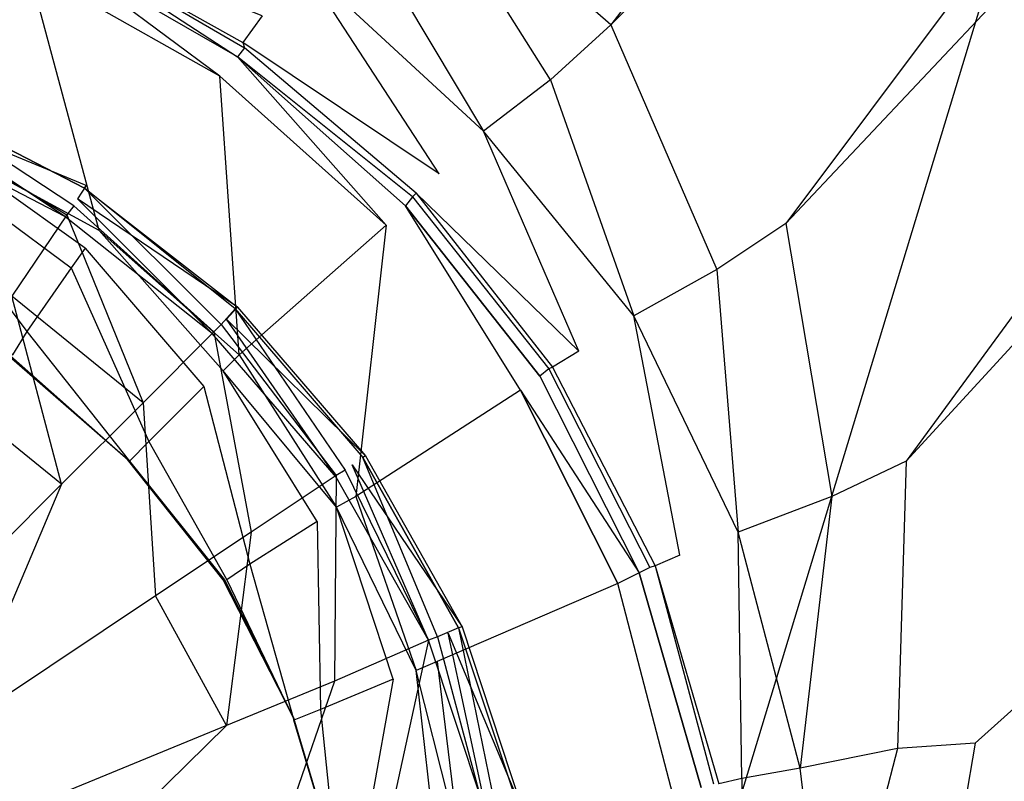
# Model space of a CAD drawing. Extents: x 0 to 1.4, y -0.9 to 0.
# Tile 13 of 18: x 0.7273 to 0.7829, y -0.4371 to -0.3942. Entities that reach past the tile are written whole.
import ezdxf

# ---------------------------------------------------------------- set-up
doc = ezdxf.new("R2010")
doc.units = 0
doc.layers.add('L0_ABLAUF_INF_0___REPLACEMTFORE', color=7, linetype='CONTINUOUS')
doc.layers.add('L1_WANNE_0_N_6231S4____REPLACEM', color=7, linetype='CONTINUOUS')

msp = doc.modelspace()

# ---------------------------------------------------------------- linework, layer by layer
at = {"layer": 'L0_ABLAUF_INF_0___REPLACEMTFORE', "color": 8}
for points, invisible_edges in [([(0.73039, -0.40465, 0.02504), (0.721289, -0.39865, 0.024191), (0.720889, -0.39965, 0.02504), (0.73039, -0.40465, 0.02504)], 14), ([(0.731088, -0.403504, 0.02297), (0.720989, -0.39935, 0.021751), (0.721344, -0.398506, 0.02297), (0.731088, -0.403504, 0.02297)], 14), ([(0.721289, -0.39865, 0.024191), (0.73099, -0.40365, 0.024191), (0.721344, -0.398506, 0.02297), (0.721289, -0.39865, 0.024191)], 14), ([(0.73099, -0.40365, 0.024191), (0.721289, -0.39865, 0.024191), (0.73039, -0.40465, 0.02504), (0.73099, -0.40365, 0.024191)], 14), ([(0.73099, -0.40365, 0.024191), (0.731088, -0.403504, 0.02297), (0.721344, -0.398506, 0.02297), (0.73099, -0.40365, 0.024191)], 14), ([(0.720989, -0.39935, 0.021751), (0.72989, -0.40525, 0.021963), (0.720589, -0.40045, 0.021963), (0.720989, -0.39935, 0.021751)], 13), ([(0.72999, -0.40515, 0.025146), (0.720889, -0.39965, 0.02504), (0.720589, -0.40025, 0.025146), (0.72999, -0.40515, 0.025146)], 13), ([(0.720889, -0.39965, 0.02504), (0.72999, -0.40515, 0.025146), (0.73039, -0.40465, 0.02504), (0.720889, -0.39965, 0.02504)], 14), ([(0.72989, -0.40525, 0.021963), (0.720989, -0.39935, 0.021751), (0.73059, -0.40425, 0.021751), (0.72989, -0.40525, 0.021963)], 14), ([(0.720989, -0.39935, 0.021751), (0.731088, -0.403504, 0.02297), (0.73059, -0.40425, 0.021751), (0.720989, -0.39935, 0.021751)], 13), ([(0.720589, -0.40025, 0.025146), (0.72689, -0.40975, 0.025676), (0.72999, -0.40515, 0.025146), (0.720589, -0.40025, 0.025146)], 14), ([(0.73869, -0.41135, 0.02504), (0.73099, -0.40365, 0.024191), (0.73039, -0.40465, 0.02504), (0.73869, -0.41135, 0.02504)], 14), ([(0.73962, -0.41037, 0.023024), (0.73059, -0.40425, 0.021751), (0.731088, -0.403504, 0.02297), (0.73962, -0.41037, 0.023024)], 14), ([(0.73099, -0.40365, 0.024191), (0.73962, -0.41037, 0.023024), (0.731088, -0.403504, 0.02297), (0.73099, -0.40365, 0.024191)], 14), ([(0.73949, -0.41045, 0.024297), (0.73099, -0.40365, 0.024191), (0.73869, -0.41135, 0.02504), (0.73949, -0.41045, 0.024297)], 14), ([(0.73949, -0.41045, 0.024297), (0.73962, -0.41037, 0.023024), (0.73099, -0.40365, 0.024191), (0.73949, -0.41045, 0.024297)], 14), ([(0.73059, -0.40425, 0.021751), (0.73819, -0.41185, 0.021963), (0.72989, -0.40525, 0.021963), (0.73059, -0.40425, 0.021751)], 13), ([(0.73829, -0.41175, 0.025146), (0.73039, -0.40465, 0.02504), (0.72999, -0.40515, 0.025146), (0.73829, -0.41175, 0.025146)], 13), ([(0.73039, -0.40465, 0.02504), (0.73829, -0.41175, 0.025146), (0.73869, -0.41135, 0.02504), (0.73039, -0.40465, 0.02504)], 14), ([(0.73819, -0.41185, 0.021963), (0.73059, -0.40425, 0.021751), (0.73899, -0.41105, 0.021751), (0.73819, -0.41185, 0.021963)], 14), ([(0.73059, -0.40425, 0.021751), (0.73962, -0.41037, 0.023024), (0.73899, -0.41105, 0.021751), (0.73059, -0.40425, 0.021751)], 13), ([(0.73429, -0.41575, 0.025676), (0.72999, -0.40515, 0.025146), (0.72689, -0.40975, 0.025676), (0.73429, -0.41575, 0.025676)], 13), ([(0.72999, -0.40515, 0.025146), (0.73429, -0.41575, 0.025676), (0.73829, -0.41175, 0.025146), (0.72999, -0.40515, 0.025146)], 14), ([(0.72969, -0.42035, 0.026313), (0.72689, -0.40975, 0.025676), (0.723289, -0.41515, 0.026207), (0.72969, -0.42035, 0.026313)], 14), ([(0.73429, -0.41575, 0.025676), (0.72689, -0.40975, 0.025676), (0.72969, -0.42035, 0.026313), (0.73429, -0.41575, 0.025676)], 14), ([(0.74569, -0.41955, 0.02504), (0.73949, -0.41045, 0.024297), (0.73869, -0.41135, 0.02504), (0.74569, -0.41955, 0.02504)], 13), ([(0.73962, -0.41037, 0.023024), (0.746839, -0.41875, 0.023024), (0.73899, -0.41105, 0.021751), (0.73962, -0.41037, 0.023024)], 14), ([(0.73962, -0.41037, 0.023024), (0.73949, -0.41045, 0.024297), (0.746839, -0.41875, 0.023024), (0.73962, -0.41037, 0.023024)], 14), ([(0.73949, -0.41045, 0.024297), (0.74569, -0.41955, 0.02504), (0.74669, -0.41885, 0.024297), (0.73949, -0.41045, 0.024297)], 14), ([(0.73949, -0.41045, 0.024297), (0.74669, -0.41885, 0.024297), (0.746839, -0.41875, 0.023024), (0.73949, -0.41045, 0.024297)], 14), ([(0.73899, -0.41105, 0.021751), (0.74519, -0.41995, 0.021963), (0.73819, -0.41185, 0.021963), (0.73899, -0.41105, 0.021751)], 13), ([(0.74519, -0.41985, 0.025146), (0.73869, -0.41135, 0.02504), (0.73829, -0.41175, 0.025146), (0.74519, -0.41985, 0.025146)], 13), ([(0.73869, -0.41135, 0.02504), (0.74519, -0.41985, 0.025146), (0.74569, -0.41955, 0.02504), (0.73869, -0.41135, 0.02504)], 14), ([(0.74519, -0.41995, 0.021963), (0.73899, -0.41105, 0.021751), (0.74609, -0.41925, 0.021751), (0.74519, -0.41995, 0.021963)], 14), ([(0.73899, -0.41105, 0.021751), (0.746839, -0.41875, 0.023024), (0.74609, -0.41925, 0.021751), (0.73899, -0.41105, 0.021751)], 14), ([(0.74039, -0.42305, 0.025676), (0.73829, -0.41175, 0.025146), (0.73429, -0.41575, 0.025676), (0.74039, -0.42305, 0.025676)], 13), ([(0.73829, -0.41175, 0.025146), (0.74039, -0.42305, 0.025676), (0.74519, -0.41985, 0.025146), (0.73829, -0.41175, 0.025146)], 14), ([(0.72969, -0.42035, 0.026313), (0.723289, -0.41515, 0.026207), (0.720289, -0.42975, 0.027162), (0.72969, -0.42035, 0.026313)], 14), ([(0.73499, -0.42665, 0.026313), (0.73429, -0.41575, 0.025676), (0.72969, -0.42035, 0.026313), (0.73499, -0.42665, 0.026313)], 13), ([(0.73429, -0.41575, 0.025676), (0.73499, -0.42665, 0.026313), (0.74039, -0.42305, 0.025676), (0.73429, -0.41575, 0.025676)], 14), ([(0.75089, -0.42895, 0.02504), (0.74669, -0.41885, 0.024297), (0.74569, -0.41955, 0.02504), (0.75089, -0.42895, 0.02504)], 14), ([(0.746839, -0.41875, 0.023024), (0.752291, -0.428393, 0.023024), (0.74609, -0.41925, 0.021751), (0.746839, -0.41875, 0.023024)], 14), ([(0.746839, -0.41875, 0.023024), (0.74669, -0.41885, 0.024297), (0.752291, -0.428393, 0.023024), (0.746839, -0.41875, 0.023024)], 14), ([(0.75209, -0.42845, 0.024297), (0.74669, -0.41885, 0.024297), (0.75089, -0.42895, 0.02504), (0.75209, -0.42845, 0.024297)], 14), ([(0.74669, -0.41885, 0.024297), (0.75209, -0.42845, 0.024297), (0.752291, -0.428393, 0.023024), (0.74669, -0.41885, 0.024297)], 14), ([(0.74609, -0.41925, 0.021751), (0.75039, -0.42915, 0.021963), (0.74519, -0.41995, 0.021963), (0.74609, -0.41925, 0.021751)], 13), ([(0.75039, -0.42915, 0.025146), (0.74569, -0.41955, 0.02504), (0.74519, -0.41985, 0.025146), (0.75039, -0.42915, 0.025146)], 13), ([(0.74569, -0.41955, 0.02504), (0.75039, -0.42915, 0.025146), (0.75089, -0.42895, 0.02504), (0.74569, -0.41955, 0.02504)], 14), ([(0.75039, -0.42915, 0.021963), (0.74609, -0.41925, 0.021751), (0.75149, -0.42875, 0.021751), (0.75039, -0.42915, 0.021963)], 14), ([(0.74609, -0.41925, 0.021751), (0.752291, -0.428393, 0.023024), (0.75149, -0.42875, 0.021751), (0.74609, -0.41925, 0.021751)], 14), ([(0.74509, -0.43145, 0.025676), (0.74519, -0.41985, 0.025146), (0.74039, -0.42305, 0.025676), (0.74509, -0.43145, 0.025676)], 13), ([(0.74519, -0.41985, 0.025146), (0.74509, -0.43145, 0.025676), (0.75039, -0.42915, 0.025146), (0.74519, -0.41985, 0.025146)], 14), ([(0.723889, -0.43405, 0.027162), (0.72969, -0.42035, 0.026313), (0.720289, -0.42975, 0.027162), (0.723889, -0.43405, 0.027162)], 13), ([(0.72969, -0.42035, 0.026313), (0.723889, -0.43405, 0.027162), (0.73499, -0.42665, 0.026313), (0.72969, -0.42035, 0.026313)], 14), ([(0.73899, -0.43395, 0.026313), (0.74039, -0.42305, 0.025676), (0.73499, -0.42665, 0.026313), (0.73899, -0.43395, 0.026313)], 13), ([(0.74039, -0.42305, 0.025676), (0.73899, -0.43395, 0.026313), (0.74509, -0.43145, 0.025676), (0.74039, -0.42305, 0.025676)], 14), ([(0.73499, -0.42665, 0.026313), (0.723889, -0.43405, 0.027162), (0.72659, -0.43905, 0.027268), (0.73499, -0.42665, 0.026313)], 14), ([(0.73899, -0.43395, 0.026313), (0.73499, -0.42665, 0.026313), (0.72659, -0.43905, 0.027268), (0.73899, -0.43395, 0.026313)], 14), ([(0.75429, -0.43925, 0.02504), (0.75209, -0.42845, 0.024297), (0.75089, -0.42895, 0.02504), (0.75429, -0.43925, 0.02504)], 13), ([(0.752291, -0.428393, 0.023024), (0.755775, -0.438944, 0.023024), (0.75149, -0.42875, 0.021751), (0.752291, -0.428393, 0.023024)], 14), ([(0.752291, -0.428393, 0.023024), (0.75209, -0.42845, 0.024297), (0.755775, -0.438944, 0.023024), (0.752291, -0.428393, 0.023024)], 14), ([(0.75209, -0.42845, 0.024297), (0.75429, -0.43925, 0.02504), (0.75559, -0.43895, 0.024297), (0.75209, -0.42845, 0.024297)], 14), ([(0.75209, -0.42845, 0.024297), (0.75559, -0.43895, 0.024297), (0.755775, -0.438944, 0.023024), (0.75209, -0.42845, 0.024297)], 14), ([(0.74789, -0.44055, 0.025676), (0.75039, -0.42915, 0.025146), (0.74509, -0.43145, 0.025676), (0.74789, -0.44055, 0.025676)], 13), ([(0.75039, -0.42915, 0.025146), (0.74789, -0.44055, 0.025676), (0.75369, -0.43935, 0.025146), (0.75039, -0.42915, 0.025146)], 14), ([(0.75149, -0.42875, 0.021751), (0.75379, -0.43935, 0.021963), (0.75039, -0.42915, 0.021963), (0.75149, -0.42875, 0.021751)], 13), ([(0.75369, -0.43935, 0.025146), (0.75089, -0.42895, 0.02504), (0.75039, -0.42915, 0.025146), (0.75369, -0.43935, 0.025146)], 13), ([(0.75089, -0.42895, 0.02504), (0.75369, -0.43935, 0.025146), (0.75429, -0.43925, 0.02504), (0.75089, -0.42895, 0.02504)], 14), ([(0.75379, -0.43935, 0.021963), (0.75149, -0.42875, 0.021751), (0.75489, -0.43915, 0.021751), (0.75379, -0.43935, 0.021963)], 14), ([(0.75149, -0.42875, 0.021751), (0.755775, -0.438944, 0.023024), (0.75489, -0.43915, 0.021751), (0.75149, -0.42875, 0.021751)], 14), ([(0.74149, -0.44185, 0.026313), (0.74509, -0.43145, 0.025676), (0.73899, -0.43395, 0.026313), (0.74149, -0.44185, 0.026313)], 13), ([(0.74509, -0.43145, 0.025676), (0.74149, -0.44185, 0.026313), (0.74789, -0.44055, 0.025676), (0.74509, -0.43145, 0.025676)], 14), ([(0.72829, -0.44445, 0.027268), (0.73899, -0.43395, 0.026313), (0.72659, -0.43905, 0.027268), (0.72829, -0.44445, 0.027268)], 13), ([(0.73899, -0.43395, 0.026313), (0.72829, -0.44445, 0.027268), (0.74149, -0.44185, 0.026313), (0.73899, -0.43395, 0.026313)], 14)]:
    msp.add_3dface(points, dxfattribs=dict(at, invisible_edges=invisible_edges))
at = {"layer": 'L1_WANNE_0_N_6231S4____REPLACEM', "color": 8}
for points, invisible_edges in [([(0.817841, -0.273679), (0.7, -0.662109), (0.7, -0.237934), (0.817841, -0.273679)], 13), ([(0.7, -0.662109), (0.817841, -0.273679), (0.817833, -0.626368), (0.7, -0.662109)], 10), ([(0.760669, -0.394444, 0.028541), (0.826325, -0.309179, 0.030536), (0.748693, -0.383943, 0.028541), (0.760669, -0.394444, 0.028541)], 13), ([(0.826325, -0.309179, 0.030536), (0.760669, -0.394444, 0.028541), (0.836424, -0.317558, 0.030542), (0.826325, -0.309179, 0.030536)], 14), ([(0.770549, -0.405646, 0.028541), (0.836424, -0.317558, 0.030542), (0.760669, -0.394444, 0.028541), (0.770549, -0.405646, 0.028541)], 13), ([(0.836424, -0.317558, 0.030542), (0.770549, -0.405646, 0.028541), (0.844518, -0.327123, 0.030537), (0.836424, -0.317558, 0.030542)], 14), ([(0.777336, -0.419047, 0.028541), (0.844518, -0.327123, 0.030537), (0.770549, -0.405646, 0.028541), (0.777336, -0.419047, 0.028541)], 13), ([(0.844518, -0.327123, 0.030537), (0.777336, -0.419047, 0.028541), (0.85024, -0.339601, 0.030531), (0.844518, -0.327123, 0.030537)], 14), ([(0.85024, -0.339601, 0.030531), (0.777336, -0.419047, 0.028541), (0.781228, -0.434948, 0.028541), (0.85024, -0.339601, 0.030531)], 14), ([(0.853757, -0.369437, 0.030511), (0.85024, -0.339601, 0.030531), (0.781228, -0.434948, 0.028541), (0.853757, -0.369437, 0.030511)], 14), ([(0.853757, -0.369437, 0.030511), (0.781228, -0.434948, 0.028541), (0.783923, -0.45005, 0.028541), (0.853757, -0.369437, 0.030511)], 14), ([(0.757276, -0.397545, 0.028435), (0.748693, -0.383943, 0.028541), (0.745798, -0.387544, 0.028541), (0.757276, -0.397545, 0.028435)], 14), ([(0.760669, -0.394444, 0.028541), (0.748693, -0.383943, 0.028541), (0.757276, -0.397545, 0.028435), (0.760669, -0.394444, 0.028541)], 14), ([(0.727834, -0.391244, 0.016552), (0.714161, -0.387144, 0.01634), (0.722644, -0.401045, 0.008382), (0.727834, -0.391244, 0.016552)], 14), ([(0.753483, -0.400445, 0.028329), (0.745798, -0.387544, 0.028541), (0.743303, -0.391044, 0.028435), (0.753483, -0.400445, 0.028329)], 13), ([(0.745798, -0.387544, 0.028541), (0.753483, -0.400445, 0.028329), (0.757276, -0.397545, 0.028435), (0.745798, -0.387544, 0.028541)], 14), ([(0.741008, -0.393944, 0.027268), (0.728932, -0.389044, 0.02366), (0.73991, -0.395445, 0.02366), (0.741008, -0.393944, 0.027268)], 14), ([(0.729231, -0.389444, 0.020477), (0.73991, -0.395445, 0.02366), (0.728932, -0.389044, 0.02366), (0.729231, -0.389444, 0.020477)], 14), ([(0.729231, -0.389444, 0.020477), (0.728832, -0.390044, 0.018249), (0.739611, -0.396245, 0.018355), (0.729231, -0.389444, 0.020477)], 14), ([(0.73991, -0.395445, 0.02366), (0.729231, -0.389444, 0.020477), (0.74001, -0.395745, 0.020477), (0.73991, -0.395445, 0.02366)], 13), ([(0.729231, -0.389444, 0.020477), (0.739611, -0.396245, 0.018355), (0.74001, -0.395745, 0.020477), (0.729231, -0.389444, 0.020477)], 14), ([(0.738613, -0.397345, 0.016658), (0.728832, -0.390044, 0.018249), (0.727834, -0.391244, 0.016552), (0.738613, -0.397345, 0.016658)], 14), ([(0.739611, -0.396245, 0.018355), (0.728832, -0.390044, 0.018249), (0.738613, -0.397345, 0.016658), (0.739611, -0.396245, 0.018355)], 14), ([(0.731826, -0.406046, 0.008488), (0.727834, -0.391244, 0.016552), (0.722644, -0.401045, 0.008382), (0.731826, -0.406046, 0.008488)], 14), ([(0.738613, -0.397345, 0.016658), (0.727834, -0.391244, 0.016552), (0.731826, -0.406046, 0.008488), (0.738613, -0.397345, 0.016658)], 14), ([(0.750988, -0.402845, 0.027056), (0.743303, -0.391044, 0.028435), (0.741008, -0.393944, 0.027268), (0.750988, -0.402845, 0.027056)], 14), ([(0.753483, -0.400445, 0.028329), (0.743303, -0.391044, 0.028435), (0.750988, -0.402845, 0.027056), (0.753483, -0.400445, 0.028329)], 14), ([(0.741008, -0.393944, 0.027268), (0.73991, -0.395445, 0.02366), (0.750988, -0.402845, 0.027056), (0.741008, -0.393944, 0.027268)], 14), ([(0.766657, -0.408246, 0.028435), (0.760669, -0.394444, 0.028541), (0.757276, -0.397545, 0.028435), (0.766657, -0.408246, 0.028435)], 13), ([(0.760669, -0.394444, 0.028541), (0.766657, -0.408246, 0.028435), (0.770549, -0.405646, 0.028541), (0.760669, -0.394444, 0.028541)], 14), ([(0.74001, -0.395745, 0.020477), (0.739611, -0.396245, 0.018355), (0.749491, -0.404145, 0.020477), (0.74001, -0.395745, 0.020477)], 14), ([(0.73991, -0.395445, 0.02366), (0.74001, -0.395745, 0.020477), (0.749691, -0.403945, 0.023554), (0.73991, -0.395445, 0.02366)], 14), ([(0.750988, -0.402845, 0.027056), (0.73991, -0.395445, 0.02366), (0.749691, -0.403945, 0.023554), (0.750988, -0.402845, 0.027056)], 14), ([(0.749691, -0.403945, 0.023554), (0.74001, -0.395745, 0.020477), (0.749491, -0.404145, 0.020477), (0.749691, -0.403945, 0.023554)], 14), ([(0.747994, -0.405746, 0.016658), (0.739611, -0.396245, 0.018355), (0.738613, -0.397345, 0.016658), (0.747994, -0.405746, 0.016658)], 14), ([(0.749491, -0.404145, 0.020477), (0.739611, -0.396245, 0.018355), (0.749092, -0.404645, 0.018249), (0.749491, -0.404145, 0.020477)], 14), ([(0.749092, -0.404645, 0.018249), (0.739611, -0.396245, 0.018355), (0.747994, -0.405746, 0.016658), (0.749092, -0.404645, 0.018249)], 14), ([(0.73971, -0.413046, 0.008382), (0.738613, -0.397345, 0.016658), (0.731826, -0.406046, 0.008488), (0.73971, -0.413046, 0.008382)], 14), ([(0.747994, -0.405746, 0.016658), (0.738613, -0.397345, 0.016658), (0.73971, -0.413046, 0.008382), (0.747994, -0.405746, 0.016658)], 14), ([(0.761966, -0.410846, 0.028329), (0.757276, -0.397545, 0.028435), (0.753483, -0.400445, 0.028329), (0.761966, -0.410846, 0.028329)], 13), ([(0.757276, -0.397545, 0.028435), (0.761966, -0.410846, 0.028329), (0.766657, -0.408246, 0.028435), (0.757276, -0.397545, 0.028435)], 14), ([(0.758872, -0.412846, 0.027162), (0.753483, -0.400445, 0.028329), (0.750988, -0.402845, 0.027056), (0.758872, -0.412846, 0.027162)], 14), ([(0.761966, -0.410846, 0.028329), (0.753483, -0.400445, 0.028329), (0.758872, -0.412846, 0.027162), (0.761966, -0.410846, 0.028329)], 14), ([(0.731028, -0.407046, 0.007745), (0.722644, -0.401045, 0.008382), (0.722145, -0.402145, 0.007745), (0.731028, -0.407046, 0.007745)], 14), ([(0.731826, -0.406046, 0.008488), (0.722644, -0.401045, 0.008382), (0.731028, -0.407046, 0.007745), (0.731826, -0.406046, 0.008488)], 14), ([(0.730229, -0.408146, 0.007427), (0.722145, -0.402145, 0.007745), (0.721546, -0.403445, 0.007427), (0.730229, -0.408146, 0.007427)], 13), ([(0.722145, -0.402145, 0.007745), (0.730229, -0.408146, 0.007427), (0.731028, -0.407046, 0.007745), (0.722145, -0.402145, 0.007745)], 14), ([(0.749691, -0.403945, 0.023554), (0.758872, -0.412846, 0.027162), (0.750988, -0.402845, 0.027056), (0.749691, -0.403945, 0.023554)], 14), ([(0.727734, -0.411746, 0.007427), (0.721546, -0.403445, 0.007427), (0.71985, -0.407346, 0.007427), (0.727734, -0.411746, 0.007427)], 13), ([(0.721546, -0.403445, 0.007427), (0.727734, -0.411746, 0.007427), (0.730229, -0.408146, 0.007427), (0.721546, -0.403445, 0.007427)], 14), ([(0.749491, -0.404145, 0.020477), (0.749092, -0.404645, 0.018249), (0.757176, -0.413846, 0.020371), (0.749491, -0.404145, 0.020477)], 14), ([(0.749691, -0.403945, 0.023554), (0.749491, -0.404145, 0.020477), (0.757375, -0.413746, 0.023554), (0.749691, -0.403945, 0.023554)], 14), ([(0.749491, -0.404145, 0.020477), (0.757176, -0.413846, 0.020371), (0.757375, -0.413746, 0.023554), (0.749491, -0.404145, 0.020477)], 14), ([(0.758872, -0.412846, 0.027162), (0.749691, -0.403945, 0.023554), (0.757375, -0.413746, 0.023554), (0.758872, -0.412846, 0.027162)], 13), ([(0.755579, -0.415047, 0.016764), (0.749092, -0.404645, 0.018249), (0.747994, -0.405746, 0.016658), (0.755579, -0.415047, 0.016764)], 14), ([(0.756677, -0.414246, 0.018355), (0.749092, -0.404645, 0.018249), (0.755579, -0.415047, 0.016764), (0.756677, -0.414246, 0.018355)], 14), ([(0.749092, -0.404645, 0.018249), (0.756677, -0.414246, 0.018355), (0.757176, -0.413846, 0.020371), (0.749092, -0.404645, 0.018249)], 14), ([(0.746297, -0.421047, 0.008488), (0.747994, -0.405746, 0.016658), (0.73971, -0.413046, 0.008382), (0.746297, -0.421047, 0.008488)], 13), ([(0.747994, -0.405746, 0.016658), (0.746297, -0.421047, 0.008488), (0.755579, -0.415047, 0.016764), (0.747994, -0.405746, 0.016658)], 14), ([(0.773144, -0.421047, 0.028435), (0.770549, -0.405646, 0.028541), (0.766657, -0.408246, 0.028435), (0.773144, -0.421047, 0.028435)], 13), ([(0.770549, -0.405646, 0.028541), (0.773144, -0.421047, 0.028435), (0.777336, -0.419047, 0.028541), (0.770549, -0.405646, 0.028541)], 14), ([(0.738812, -0.413946, 0.007745), (0.731826, -0.406046, 0.008488), (0.731028, -0.407046, 0.007745), (0.738812, -0.413946, 0.007745)], 14), ([(0.73971, -0.413046, 0.008382), (0.731826, -0.406046, 0.008488), (0.738812, -0.413946, 0.007745), (0.73971, -0.413046, 0.008382)], 14), ([(0.71985, -0.407346, 0.007427), (0.726936, -0.413046, 0.007427), (0.727734, -0.411746, 0.007427), (0.71985, -0.407346, 0.007427)], 14), ([(0.737714, -0.414846, 0.007427), (0.731028, -0.407046, 0.007745), (0.730229, -0.408146, 0.007427), (0.737714, -0.414846, 0.007427)], 13), ([(0.731028, -0.407046, 0.007745), (0.737714, -0.414846, 0.007427), (0.738812, -0.413946, 0.007745), (0.731028, -0.407046, 0.007745)], 14), ([(0.73462, -0.417947, 0.007427), (0.730229, -0.408146, 0.007427), (0.727734, -0.411746, 0.007427), (0.73462, -0.417947, 0.007427)], 13), ([(0.730229, -0.408146, 0.007427), (0.73462, -0.417947, 0.007427), (0.737714, -0.414846, 0.007427), (0.730229, -0.408146, 0.007427)], 14), ([(0.767855, -0.423047, 0.028329), (0.766657, -0.408246, 0.028435), (0.761966, -0.410846, 0.028329), (0.767855, -0.423047, 0.028329)], 13), ([(0.766657, -0.408246, 0.028435), (0.767855, -0.423047, 0.028329), (0.773144, -0.421047, 0.028435), (0.766657, -0.408246, 0.028435)], 14), ([(0.764561, -0.424347, 0.026843), (0.761966, -0.410846, 0.028329), (0.758872, -0.412846, 0.027162), (0.764561, -0.424347, 0.026843)], 14), ([(0.767855, -0.423047, 0.028329), (0.761966, -0.410846, 0.028329), (0.764561, -0.424347, 0.026843), (0.767855, -0.423047, 0.028329)], 14), ([(0.733523, -0.419047, 0.007427), (0.727734, -0.411746, 0.007427), (0.726936, -0.413046, 0.007427), (0.733523, -0.419047, 0.007427)], 13), ([(0.727734, -0.411746, 0.007427), (0.733523, -0.419047, 0.007427), (0.73462, -0.417947, 0.007427), (0.727734, -0.411746, 0.007427)], 14), ([(0.726811, -0.413109, 0.006434), (0.726736, -0.413146, 0.005836), (0.73346, -0.418984, 0.006434), (0.726811, -0.413109, 0.006434)], 14), ([(0.726936, -0.413046, 0.007427), (0.726811, -0.413109, 0.006434), (0.733523, -0.419047, 0.007427), (0.726936, -0.413046, 0.007427)], 14), ([(0.733523, -0.419047, 0.007427), (0.726811, -0.413109, 0.006434), (0.73346, -0.418984, 0.006434), (0.733523, -0.419047, 0.007427)], 14), ([(0.7452, -0.421647, 0.007851), (0.73971, -0.413046, 0.008382), (0.738812, -0.413946, 0.007745), (0.7452, -0.421647, 0.007851)], 13), ([(0.73971, -0.413046, 0.008382), (0.7452, -0.421647, 0.007851), (0.746297, -0.421047, 0.008488), (0.73971, -0.413046, 0.008382)], 14), ([(0.758872, -0.412846, 0.027162), (0.757375, -0.413746, 0.023554), (0.764561, -0.424347, 0.026843), (0.758872, -0.412846, 0.027162)], 14), ([(0.733423, -0.418947, 0.005836), (0.726736, -0.413146, 0.005836), (0.7, -0.450031, 0.005836), (0.733423, -0.418947, 0.005836)], 14), ([(0.73346, -0.418984, 0.006434), (0.726736, -0.413146, 0.005836), (0.733423, -0.418947, 0.005836), (0.73346, -0.418984, 0.006434)], 14), ([(0.744102, -0.422447, 0.007427), (0.738812, -0.413946, 0.007745), (0.737714, -0.414846, 0.007427), (0.744102, -0.422447, 0.007427)], 14), ([(0.7452, -0.421647, 0.007851), (0.738812, -0.413946, 0.007745), (0.744102, -0.422447, 0.007427), (0.7452, -0.421647, 0.007851)], 14), ([(0.757176, -0.413846, 0.020371), (0.756677, -0.414246, 0.018355), (0.762865, -0.425048, 0.020265), (0.757176, -0.413846, 0.020371)], 14), ([(0.757375, -0.413746, 0.023554), (0.757176, -0.413846, 0.020371), (0.763164, -0.424947, 0.023448), (0.757375, -0.413746, 0.023554)], 14), ([(0.757176, -0.413846, 0.020371), (0.762865, -0.425048, 0.020265), (0.763164, -0.424947, 0.023448), (0.757176, -0.413846, 0.020371)], 14), ([(0.757375, -0.413746, 0.023554), (0.763164, -0.424947, 0.023448), (0.764561, -0.424347, 0.026843), (0.757375, -0.413746, 0.023554)], 14), ([(0.755579, -0.415047, 0.016764), (0.762266, -0.425348, 0.018249), (0.756677, -0.414246, 0.018355), (0.755579, -0.415047, 0.016764)], 14), ([(0.756677, -0.414246, 0.018355), (0.762266, -0.425348, 0.018249), (0.762865, -0.425048, 0.020265), (0.756677, -0.414246, 0.018355)], 14), ([(0.740309, -0.424847, 0.007427), (0.737714, -0.414846, 0.007427), (0.73462, -0.417947, 0.007427), (0.740309, -0.424847, 0.007427)], 13), ([(0.737714, -0.414846, 0.007427), (0.740309, -0.424847, 0.007427), (0.744102, -0.422447, 0.007427), (0.737714, -0.414846, 0.007427)], 14), ([(0.755579, -0.415047, 0.016764), (0.746297, -0.421047, 0.008488), (0.750888, -0.430348, 0.008382), (0.755579, -0.415047, 0.016764)], 14), ([(0.761068, -0.425948, 0.016658), (0.755579, -0.415047, 0.016764), (0.750888, -0.430348, 0.008382), (0.761068, -0.425948, 0.016658)], 14), ([(0.762266, -0.425348, 0.018249), (0.755579, -0.415047, 0.016764), (0.761068, -0.425948, 0.016658), (0.762266, -0.425348, 0.018249)], 13), ([(0.739012, -0.425748, 0.007427), (0.73462, -0.417947, 0.007427), (0.733523, -0.419047, 0.007427), (0.739012, -0.425748, 0.007427)], 13), ([(0.73462, -0.417947, 0.007427), (0.739012, -0.425748, 0.007427), (0.740309, -0.424847, 0.007427), (0.73462, -0.417947, 0.007427)], 14), ([(0.738812, -0.425748, 0.005836), (0.733423, -0.418947, 0.005836), (0.7, -0.450031, 0.005836), (0.738812, -0.425748, 0.005836)], 14), ([(0.733423, -0.418947, 0.005836), (0.738812, -0.425748, 0.005836), (0.73346, -0.418984, 0.006434), (0.733423, -0.418947, 0.005836)], 14), ([(0.73346, -0.418984, 0.006434), (0.738812, -0.425748, 0.005836), (0.738887, -0.425748, 0.006434), (0.73346, -0.418984, 0.006434)], 14), ([(0.73346, -0.418984, 0.006434), (0.738887, -0.425748, 0.006434), (0.733523, -0.419047, 0.007427), (0.73346, -0.418984, 0.006434)], 14), ([(0.733523, -0.419047, 0.007427), (0.738887, -0.425748, 0.006434), (0.739012, -0.425748, 0.007427), (0.733523, -0.419047, 0.007427)], 14), ([(0.776837, -0.435249, 0.028435), (0.777336, -0.419047, 0.028541), (0.773144, -0.421047, 0.028435), (0.776837, -0.435249, 0.028435)], 13), ([(0.777336, -0.419047, 0.028541), (0.776837, -0.435249, 0.028435), (0.781228, -0.434948, 0.028541), (0.777336, -0.419047, 0.028541)], 14), ([(0.749691, -0.430848, 0.007745), (0.746297, -0.421047, 0.008488), (0.7452, -0.421647, 0.007851), (0.749691, -0.430848, 0.007745)], 13), ([(0.746297, -0.421047, 0.008488), (0.749691, -0.430848, 0.007745), (0.750888, -0.430348, 0.008382), (0.746297, -0.421047, 0.008488)], 14), ([(0.771348, -0.436349, 0.028329), (0.773144, -0.421047, 0.028435), (0.767855, -0.423047, 0.028329), (0.771348, -0.436349, 0.028329)], 13), ([(0.773144, -0.421047, 0.028435), (0.771348, -0.436349, 0.028329), (0.776837, -0.435249, 0.028435), (0.773144, -0.421047, 0.028435)], 14), ([(0.748393, -0.431348, 0.007427), (0.7452, -0.421647, 0.007851), (0.744102, -0.422447, 0.007427), (0.748393, -0.431348, 0.007427)], 14), ([(0.749691, -0.430848, 0.007745), (0.7452, -0.421647, 0.007851), (0.748393, -0.431348, 0.007427), (0.749691, -0.430848, 0.007745)], 14), ([(0.744301, -0.433048, 0.007427), (0.744102, -0.422447, 0.007427), (0.740309, -0.424847, 0.007427), (0.744301, -0.433048, 0.007427)], 13), ([(0.744102, -0.422447, 0.007427), (0.744301, -0.433048, 0.007427), (0.748393, -0.431348, 0.007427), (0.744102, -0.422447, 0.007427)], 14), ([(0.768054, -0.436949, 0.026631), (0.767855, -0.423047, 0.028329), (0.764561, -0.424347, 0.026843), (0.768054, -0.436949, 0.026631)], 14), ([(0.771348, -0.436349, 0.028329), (0.767855, -0.423047, 0.028329), (0.768054, -0.436949, 0.026631), (0.771348, -0.436349, 0.028329)], 14), ([(0.764561, -0.424347, 0.026843), (0.763164, -0.424947, 0.023448), (0.768054, -0.436949, 0.026631), (0.764561, -0.424347, 0.026843)], 14), ([(0.742804, -0.433648, 0.007427), (0.740309, -0.424847, 0.007427), (0.739012, -0.425748, 0.007427), (0.742804, -0.433648, 0.007427)], 13), ([(0.740309, -0.424847, 0.007427), (0.742804, -0.433648, 0.007427), (0.744301, -0.433048, 0.007427), (0.740309, -0.424847, 0.007427)], 14), ([(0.762865, -0.425048, 0.020265), (0.762266, -0.425348, 0.018249), (0.766457, -0.437249, 0.020159), (0.762865, -0.425048, 0.020265)], 14), ([(0.763164, -0.424947, 0.023448), (0.762865, -0.425048, 0.020265), (0.766457, -0.437249, 0.020159), (0.763164, -0.424947, 0.023448)], 14), ([(0.763164, -0.424947, 0.023448), (0.766757, -0.437249, 0.023448), (0.768054, -0.436949, 0.026631), (0.763164, -0.424947, 0.023448)], 14), ([(0.763164, -0.424947, 0.023448), (0.766457, -0.437249, 0.020159), (0.766757, -0.437249, 0.023448), (0.763164, -0.424947, 0.023448)], 14), ([(0.742804, -0.433548, 0.005836), (0.738812, -0.425748, 0.005836), (0.7, -0.450031, 0.005836), (0.742804, -0.433548, 0.005836)], 14), ([(0.738812, -0.425748, 0.005836), (0.742804, -0.433548, 0.005836), (0.738887, -0.425748, 0.006434), (0.738812, -0.425748, 0.005836)], 14), ([(0.738887, -0.425748, 0.006434), (0.742804, -0.433586, 0.006434), (0.739012, -0.425748, 0.007427), (0.738887, -0.425748, 0.006434)], 14), ([(0.738887, -0.425748, 0.006434), (0.742804, -0.433548, 0.005836), (0.742804, -0.433586, 0.006434), (0.738887, -0.425748, 0.006434)], 14), ([(0.739012, -0.425748, 0.007427), (0.742804, -0.433586, 0.006434), (0.742804, -0.433648, 0.007427), (0.739012, -0.425748, 0.007427)], 14), ([(0.762266, -0.425348, 0.018249), (0.761068, -0.425948, 0.016658), (0.764162, -0.437849, 0.016446), (0.762266, -0.425348, 0.018249)], 14), ([(0.765759, -0.437449, 0.018037), (0.762266, -0.425348, 0.018249), (0.764162, -0.437849, 0.016446), (0.765759, -0.437449, 0.018037)], 14), ([(0.762266, -0.425348, 0.018249), (0.765759, -0.437449, 0.018037), (0.766457, -0.437249, 0.020159), (0.762266, -0.425348, 0.018249)], 14), ([(0.761068, -0.425948, 0.016658), (0.750888, -0.430348, 0.008382), (0.753383, -0.440049, 0.008276), (0.761068, -0.425948, 0.016658)], 14), ([(0.764162, -0.437849, 0.016446), (0.761068, -0.425948, 0.016658), (0.753383, -0.440049, 0.008276), (0.764162, -0.437849, 0.016446)], 14), ([(0.750788, -0.440549, 0.007427), (0.749691, -0.430848, 0.007745), (0.748393, -0.431348, 0.007427), (0.750788, -0.440549, 0.007427)], 14), ([(0.752086, -0.440349, 0.007639), (0.750888, -0.430348, 0.008382), (0.749691, -0.430848, 0.007745), (0.752086, -0.440349, 0.007639)], 13), ([(0.752086, -0.440349, 0.007639), (0.749691, -0.430848, 0.007745), (0.750788, -0.440549, 0.007427), (0.752086, -0.440349, 0.007639)], 14), ([(0.750888, -0.430348, 0.008382), (0.752086, -0.440349, 0.007639), (0.753383, -0.440049, 0.008276), (0.750888, -0.430348, 0.008382)], 14), ([(0.746597, -0.441449, 0.007427), (0.748393, -0.431348, 0.007427), (0.744301, -0.433048, 0.007427), (0.746597, -0.441449, 0.007427)], 13), ([(0.748393, -0.431348, 0.007427), (0.746597, -0.441449, 0.007427), (0.750788, -0.440549, 0.007427), (0.748393, -0.431348, 0.007427)], 14), ([(0.7452, -0.441749, 0.007427), (0.744301, -0.433048, 0.007427), (0.742804, -0.433648, 0.007427), (0.7452, -0.441749, 0.007427)], 13), ([(0.744301, -0.433048, 0.007427), (0.7452, -0.441749, 0.007427), (0.746597, -0.441449, 0.007427), (0.744301, -0.433048, 0.007427)], 14), ([(0.7452, -0.441649, 0.005836), (0.742804, -0.433548, 0.005836), (0.7, -0.450031, 0.005836), (0.7452, -0.441649, 0.005836)], 14), ([(0.7452, -0.441649, 0.005836), (0.742804, -0.433586, 0.006434), (0.742804, -0.433548, 0.005836), (0.7452, -0.441649, 0.005836)], 14), ([(0.742804, -0.433586, 0.006434), (0.7452, -0.441649, 0.005836), (0.7452, -0.441687, 0.006434), (0.742804, -0.433586, 0.006434)], 13), ([(0.7452, -0.441687, 0.006434), (0.742804, -0.433648, 0.007427), (0.742804, -0.433586, 0.006434), (0.7452, -0.441687, 0.006434)], 14), ([(0.742804, -0.433648, 0.007427), (0.7452, -0.441687, 0.006434), (0.7452, -0.441749, 0.007427), (0.742804, -0.433648, 0.007427)], 13), ([(0.773044, -0.45005, 0.028329), (0.776837, -0.435249, 0.028435), (0.771348, -0.436349, 0.028329), (0.773044, -0.45005, 0.028329)], 13), ([(0.776837, -0.435249, 0.028435), (0.773044, -0.45005, 0.028329), (0.778633, -0.45005, 0.028435), (0.776837, -0.435249, 0.028435)], 14), ([(0.778633, -0.45005, 0.028435), (0.781228, -0.434948, 0.028541), (0.776837, -0.435249, 0.028435), (0.778633, -0.45005, 0.028435)], 13), ([(0.781228, -0.434948, 0.028541), (0.778633, -0.45005, 0.028435), (0.783923, -0.45005, 0.028541), (0.781228, -0.434948, 0.028541)], 14), ([(0.771348, -0.436349, 0.028329), (0.768054, -0.436949, 0.026631), (0.769551, -0.45005, 0.026843), (0.771348, -0.436349, 0.028329)], 14), ([(0.773044, -0.45005, 0.028329), (0.771348, -0.436349, 0.028329), (0.769551, -0.45005, 0.026843), (0.773044, -0.45005, 0.028329)], 14), ([(0.768054, -0.436949, 0.026631), (0.766757, -0.437249, 0.023448), (0.767954, -0.45005, 0.023448), (0.768054, -0.436949, 0.026631)], 14), ([(0.768054, -0.436949, 0.026631), (0.767954, -0.45005, 0.023448), (0.769551, -0.45005, 0.026843), (0.768054, -0.436949, 0.026631)], 14)]:
    msp.add_3dface(points, dxfattribs=dict(at, invisible_edges=invisible_edges))

doc.saveas('drawing.dxf')
